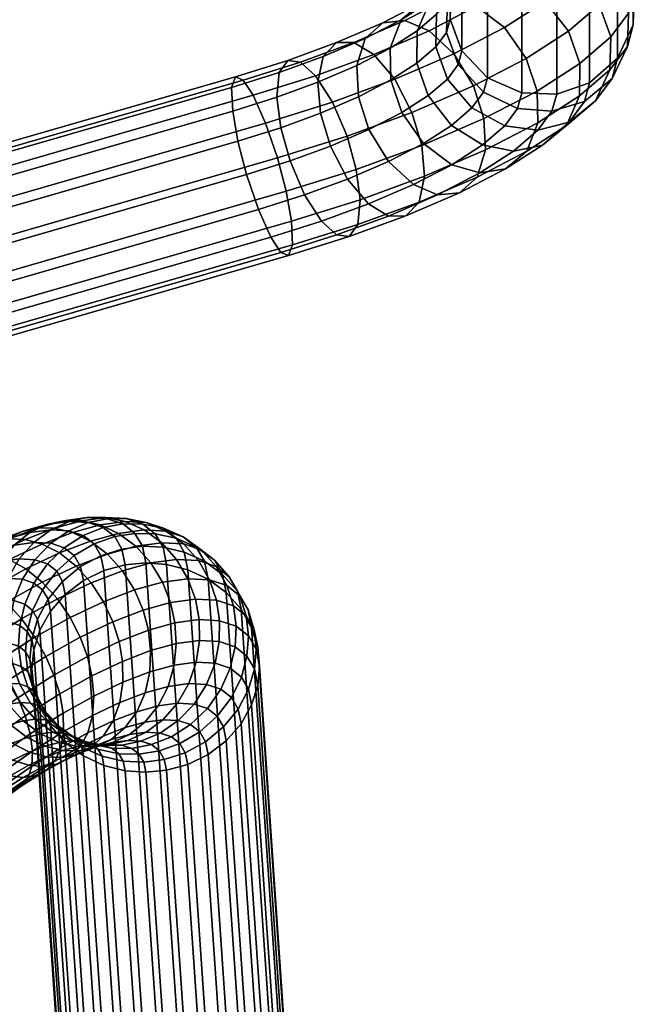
# Model space of a CAD drawing. Header units: millimetres. Extents: x -282 to 282, y -248 to 372.
# Tile 28 of 55: x 220 to 279, y -87 to 8. Entities that reach past the tile are written whole.
import ezdxf

# ---------------------------------------------------------------- set-up
doc = ezdxf.new("R2010")
doc.units = ezdxf.units.MM
doc.layers.add('LDS podnoz', color=7, linetype='Continuous')

msp = doc.modelspace()

# ---------------------------------------------------------------- meshes
at = {"layer": 'LDS podnoz'}
mesh = msp.add_polyface(dxfattribs=at)
corners = [(241.637, 24.97, 418.033), (241.5, 26.952, 419.02), (240.086, 24.875, 423.649), (240.158, 22.796, 422.876), (241.358, 23.122, 417.01), (239.828, 20.873, 422.021), (241.734, 31.321, 415.836), (240.672, 33.067, 416.815), (239.905, 30.851, 420.627), (240.915, 28.955, 419.905), (242.366, 29.455, 414.716), (242.544, 27.589, 413.529), (242.296, 25.832, 412.35), (241.696, 24.265, 411.243), (240.736, 21.492, 416.012), (240.76, 22.841, 410.179), (239.786, 20.027, 415.016), (242.931, 30.678, 409.254), (242.737, 32.407, 410.631), (242.107, 27.536, 406.717), (242.698, 29.027, 407.928), (241.176, 26.158, 405.587), (250.142, 5.764, 463.723), (245.435, 4.044, 461.511), (244.586, 2.868, 464.861), (248.857, 4.428, 466.868), (251.823, 5.778, 460.799), (246.656, 3.889, 458.371), (253.736, 4.617, 458.276), (248.121, 2.564, 455.638), (252.911, 6.175, 469.716), (248.333, 1.938, 469.484), (252.1, 3.56, 472.131), (254.611, 7.689, 466.863), (256.729, 7.891, 464.246), (259.068, 6.913, 462.022), (261.473, 4.684, 460.418), (255.761, 2.224, 456.405), (256.382, 7.97, 473.229), (255.324, 5.228, 475.395), (258.436, 9.667, 470.734), (260.927, 10.063, 468.496), (263.632, 9.273, 466.642), (257.91, 6.894, 479.186), (255.387, 2.16, 476.793), (257.897, 3.777, 480.473), (259.165, 9.763, 477.309), (261.504, 11.643, 475.231), (264.295, 12.232, 473.432), (259.787, 8.51, 483.393), (259.719, 5.346, 484.556), (261.185, 11.502, 481.836), (263.731, 13.561, 480.222), (258.988, 0.657, 481.144), (260.837, 2.249, 485.287), (260.859, 9.952, 487.647), (260.759, 6.744, 488.685), (262.338, 13.053, 486.414), (261.892, 3.668, 489.477), (241.112, 2.156, 456.814), (240.385, 2.465, 460.093), (261.109, 8.024, 492.966), (261.219, 11.27, 492.057), (262.726, 14.472, 491.161), (262.247, 4.967, 493.821), (261.109, 23.231, 547.309), (262.726, 29.679, 545.505), (262.247, 20.173, 548.165), (262.247, 35.38, 602.508), (261.109, 38.437, 601.653), (261.211, 26.441, 546.411), (261.219, 41.683, 600.744)]
mesh.append_faces([[corners[k] for k in face] for face in [(0, 1, 2, 3), (4, 0, 3, 5), (6, 7, 8, 9), (10, 6, 9, 1), (11, 10, 1, 0), (12, 11, 0, 4), (13, 12, 4, 14), (15, 13, 14, 16), (11, 17, 18, 10), (13, 19, 20, 12), (12, 20, 17, 11), (15, 21, 19, 13), (22, 23, 24, 25), (26, 27, 23, 22), (28, 29, 27, 26), (30, 25, 31, 32), (33, 22, 25, 30), (34, 26, 22, 33), (35, 28, 26, 34), (36, 37, 28, 35), (38, 30, 32, 39), (40, 33, 30, 38), (41, 34, 33, 40), (42, 35, 34, 41), (43, 39, 44, 45), (46, 38, 39, 43), (47, 40, 38, 46), (48, 41, 40, 47), (49, 43, 45, 50), (51, 46, 43, 49), (52, 47, 46, 51), (50, 45, 53, 54), (55, 49, 50, 56), (57, 51, 49, 55), (56, 50, 54, 58), (59, 60, 23, 27), (55, 56, 61, 62), (57, 55, 62, 63), (56, 58, 64, 61), (65, 62, 61, 61), (66, 63, 62, 62), (61, 64, 67, 65), (65, 67, 68, 69), (69, 70, 65, 65), (71, 66, 70, 70), (62, 65, 70, 70), (62, 70, 66, 66)]])
mesh = msp.add_polyface(dxfattribs=at)
corners = [(266.362, 7.213, 465.367), (261.473, 4.684, 460.418), (259.068, 6.913, 462.022), (263.632, 9.273, 466.642), (268.448, 4.233, 465.057), (263.358, 1.6, 459.905), (267.292, 11.631, 472.007), (260.927, 10.063, 468.496), (264.295, 12.232, 473.432), (270.283, 9.739, 471.114), (272.53, 6.863, 471.04), (273.621, 3.743, 471.712), (269.502, 1.089, 465.674), (266.739, 14.337, 478.91), (261.504, 11.643, 475.231), (263.731, 13.561, 480.222), (269.948, 13.919, 477.96), (273.129, 12.189, 477.492), (275.493, 9.414, 477.681), (276.61, 6.318, 478.412), (276.542, 3.153, 479.575), (273.607, 0.625, 472.999), (265.001, 15.271, 485.268), (261.185, 11.502, 481.836), (262.338, 13.053, 486.414), (268.135, 16.214, 484.45), (271.465, 15.958, 483.981), (274.753, 14.375, 483.942), (277.184, 11.689, 484.396), (278.317, 8.613, 485.188), (278.217, 5.406, 486.226), (262.726, 14.472, 491.161), (265.429, 16.835, 490.5), (268.604, 17.931, 490.194), (271.975, 17.824, 490.223), (275.3, 16.374, 490.629), (277.753, 13.77, 491.358), (278.891, 10.713, 492.213), (276.738, 2.304, 487.458), (278.781, 7.467, 493.122), (277.274, 4.265, 494.018), (261.892, 3.668, 489.477), (264.323, 0.983, 489.931), (264.7, 2.364, 494.55), (262.247, 4.967, 493.821), (265.429, 32.041, 544.844), (268.604, 33.137, 544.537), (271.975, 33.031, 544.567), (262.726, 29.679, 545.505), (275.3, 31.58, 544.973), (277.753, 28.977, 545.701), (278.891, 25.92, 546.557), (278.781, 22.673, 547.465), (274.571, 1.902, 494.679), (277.274, 19.471, 548.361), (274.571, 17.109, 549.022), (271.396, 0.806, 494.985), (271.396, 16.013, 549.329), (268.025, 0.913, 494.956), (268.025, 16.119, 549.299), (264.7, 17.57, 548.893), (262.247, 20.173, 548.165), (278.781, 37.88, 601.809), (277.274, 34.678, 602.705), (274.571, 32.315, 603.366), (271.396, 31.219, 603.672), (268.025, 31.326, 603.643), (264.7, 32.776, 603.237), (262.247, 35.38, 602.508)]
mesh.append_faces([[corners[k] for k in face] for face in [(0, 1, 2, 3), (4, 5, 1, 0), (6, 3, 7, 8), (9, 0, 3, 6), (10, 4, 0, 9), (11, 12, 4, 10), (13, 8, 14, 15), (16, 6, 8, 13), (17, 9, 6, 16), (18, 10, 9, 17), (19, 11, 10, 18), (20, 21, 11, 19), (22, 15, 23, 24), (25, 13, 15, 22), (26, 16, 13, 25), (27, 17, 16, 26), (28, 18, 17, 27), (29, 19, 18, 28), (30, 20, 19, 29), (22, 24, 31, 32), (26, 25, 33, 34), (28, 27, 35, 36), (27, 26, 34, 35), (25, 22, 32, 33), (29, 28, 36, 37), (38, 30, 39, 40), (41, 42, 43, 44), (37, 39, 30, 29), (33, 32, 45, 46), (34, 33, 46, 47), (32, 31, 48, 45), (35, 34, 47, 49), (37, 36, 50, 51), (39, 37, 51, 52), (53, 40, 54, 55), (56, 53, 55, 57), (40, 39, 52, 54), (58, 56, 57, 59), (43, 58, 59, 60), (44, 43, 60, 61), (36, 35, 49, 50), (54, 52, 62, 63), (57, 55, 64, 65), (59, 57, 65, 66), (61, 60, 67, 68), (60, 59, 66, 67), (55, 54, 63, 64)]])
mesh = msp.add_polyface(dxfattribs=at)
corners = [(257.411, -0.961, 455.727), (251.148, -3.25, 452.784), (249.745, 0.025, 453.578), (255.761, 2.224, 456.405), (258.365, -4.151, 456.26), (252.046, -6.461, 453.29), (258.634, -7.123, 457.832), (252.431, -9.39, 454.917), (258.11, -9.614, 460.449), (252.209, -11.77, 457.676), (256.824, -10.949, 463.594), (251.36, -12.946, 461.026), (255.144, -10.963, 466.518), (250.14, -12.792, 464.166), (263.358, 1.6, 459.905), (261.473, 4.684, 460.418), (264.366, -1.567, 460.476), (264.524, -4.586, 461.97), (263.713, -7.201, 464.385), (262.013, -8.715, 467.239), (259.895, -8.917, 469.856), (257.556, -7.939, 472.079), (253.23, -9.802, 469.04), (255.151, -5.71, 473.683), (251.205, -7.409, 470.911), (255.324, 5.228, 475.395), (252.1, 3.56, 472.131), (252.258, 0.541, 473.626), (255.387, 2.16, 476.793), (269.502, 1.089, 465.674), (268.448, 4.233, 465.057), (269.565, -1.979, 467.073), (268.508, -4.72, 469.239), (266.453, -6.418, 471.733), (263.962, -6.813, 473.972), (261.258, -6.024, 475.826), (258.527, -3.964, 477.101), (256.441, -0.984, 477.411), (253.266, -2.626, 474.196), (273.607, 0.625, 472.999), (273.621, 3.743, 471.712), (272.353, -2.243, 474.876), (270.014, -4.124, 476.953), (267.223, -4.713, 478.753), (264.226, -4.111, 480.178), (261.235, -2.219, 481.071), (258.988, 0.657, 481.144), (257.897, 3.777, 480.473), (275.145, 0.161, 481.132), (276.542, 3.153, 479.575), (272.599, -1.898, 482.746), (269.59, -2.674, 484.058), (266.381, -2.256, 485.008), (263.201, -0.526, 485.476), (260.837, 2.249, 485.287), (276.738, 2.304, 487.458), (278.217, 5.406, 486.226), (274.074, 0.087, 488.605), (270.941, -0.856, 489.423), (267.612, -0.601, 489.892), (264.323, 0.983, 489.931), (261.892, 3.668, 489.477), (274.571, 1.902, 494.679), (271.396, 0.806, 494.985), (277.274, 4.265, 494.018), (268.025, 0.913, 494.956), (264.7, 2.364, 494.55)]
mesh.append_faces([[corners[k] for k in face] for face in [(0, 1, 2, 3), (4, 5, 1, 0), (6, 7, 5, 4), (8, 9, 7, 6), (10, 11, 9, 8), (12, 13, 11, 10), (14, 0, 3, 15), (16, 4, 0, 14), (17, 6, 4, 16), (18, 8, 6, 17), (19, 10, 8, 18), (20, 12, 10, 19), (21, 22, 12, 20), (23, 24, 22, 21), (25, 26, 27, 28), (29, 16, 14, 30), (31, 17, 16, 29), (32, 18, 17, 31), (33, 19, 18, 32), (34, 20, 19, 33), (35, 21, 20, 34), (36, 23, 21, 35), (37, 38, 23, 36), (28, 27, 38, 37), (39, 31, 29, 40), (41, 32, 31, 39), (42, 33, 32, 41), (43, 34, 33, 42), (44, 35, 34, 43), (45, 36, 35, 44), (46, 37, 36, 45), (47, 28, 37, 46), (48, 41, 39, 49), (50, 42, 41, 48), (51, 43, 42, 50), (52, 44, 43, 51), (53, 45, 44, 52), (54, 46, 45, 53), (55, 48, 49, 56), (57, 50, 48, 55), (58, 51, 50, 57), (59, 52, 51, 58), (60, 53, 52, 59), (61, 54, 53, 60), (58, 57, 62, 63), (57, 55, 64, 62), (60, 59, 65, 66), (59, 58, 63, 65)]])
mesh = msp.add_polyface(dxfattribs=at)
corners = [(231.439, -40.68, 430.965), (232.633, -41.621, 426.462), (230.672, -41.582, 426.024), (229.521, -40.674, 430.364), (233.417, -41.08, 431.649), (234.647, -42.05, 427.009), (227.617, -41.03, 429.827), (228.717, -41.897, 425.679), (226.725, -42.608, 425.426), (225.685, -41.788, 429.347), (229.835, -40.152, 435.407), (227.976, -40.166, 434.645), (231.764, -40.536, 436.227), (233.65, -41.357, 437.06), (235.337, -41.913, 432.386), (226.14, -40.544, 433.919), (224.288, -41.328, 433.216), (227.845, -40.047, 439.722), (226.058, -40.064, 438.803), (229.714, -40.427, 440.673), (231.556, -41.246, 441.599), (224.307, -40.446, 437.894), (222.555, -41.237, 436.974), (225.5, -40.364, 443.844), (223.798, -40.37, 442.775), (227.297, -40.755, 444.92), (229.089, -41.58, 445.935), (222.146, -40.739, 441.69), (220.513, -41.513, 440.563), (222.917, -41.073, 447.599), (221.309, -41.053, 446.394), (224.635, -41.485, 448.789), (226.372, -42.326, 449.886), (248.333, 1.938, 469.484), (244.365, 0.488, 467.62), (244.75, -2.441, 469.247), (248.601, -1.034, 471.056), (248.857, 4.428, 466.868), (244.586, 2.868, 464.861), (255.761, 2.224, 456.405), (249.745, 0.025, 453.578), (248.121, 2.564, 455.638), (253.736, 4.617, 458.276), (253.23, -9.802, 469.04), (248.675, -11.467, 466.9), (250.14, -12.792, 464.166), (255.144, -10.963, 466.518), (251.205, -7.409, 470.911), (247.05, -8.928, 468.959), (249.555, -4.224, 471.59), (245.647, -5.653, 469.753), (252.1, 3.56, 472.131), (252.258, 0.541, 473.626), (253.266, -2.626, 474.196), (255.151, -5.71, 473.683), (240.108, -0.843, 466.424), (240.618, -3.733, 468.086), (240.385, 2.465, 460.093), (240.005, 1.435, 463.574), (245.435, 4.044, 461.511), (242.096, 0.681, 453.945), (241.112, 2.156, 456.814), (246.656, 3.889, 458.371), (244.429, -5.351, 450.897), (243.291, -1.992, 451.765), (251.148, -3.25, 452.784), (245.265, -8.581, 451.386), (252.046, -6.461, 453.29), (245.878, -13.749, 455.898), (245.776, -11.471, 453.048), (252.431, -9.39, 454.917), (252.209, -11.77, 457.676), (244.771, -14.47, 462.659), (245.498, -14.779, 459.38), (251.36, -12.946, 461.026), (242.592, -10.322, 467.707), (243.788, -12.995, 465.527), (241.455, -6.964, 468.576)]
mesh.append_faces([[corners[k] for k in face] for face in [(0, 1, 2, 3), (4, 5, 1, 0), (6, 7, 8, 9), (3, 2, 7, 6), (10, 0, 3, 11), (12, 4, 0, 10), (13, 14, 4, 12), (15, 6, 9, 16), (11, 3, 6, 15), (17, 10, 11, 18), (19, 12, 10, 17), (20, 13, 12, 19), (21, 15, 16, 22), (18, 11, 15, 21), (23, 17, 18, 24), (25, 19, 17, 23), (26, 20, 19, 25), (27, 21, 22, 28), (24, 18, 21, 27), (29, 23, 24, 30), (31, 25, 23, 29), (32, 26, 25, 31), (33, 34, 35, 36), (37, 38, 34, 33), (39, 40, 41, 42), (43, 44, 45, 46), (47, 48, 44, 43), (49, 50, 48, 47), (36, 35, 50, 49), (51, 33, 36, 52), (53, 49, 47, 54), (52, 36, 49, 53), (55, 56, 35, 34), (57, 58, 38, 59), (58, 55, 34, 38), (60, 61, 62, 41), (63, 64, 40, 65), (64, 60, 41, 40), (66, 63, 65, 67), (68, 69, 70, 71), (72, 73, 74, 45), (73, 68, 71, 74), (75, 76, 44, 48), (56, 77, 50, 35), (77, 75, 48, 50), (76, 72, 45, 44), (67, 70, 69, 66)]])
mesh = msp.add_polyface(dxfattribs=at)
corners = [(167.249, -18.754, 449.364), (163.854, -18.712, 448.631), (163.094, -21.081, 451.302), (166.784, -21.127, 452.099), (167.922, -17.676, 445.942), (164.679, -17.636, 445.242), (168.632, -17.987, 442.66), (165.38, -17.947, 441.957), (169.324, -19.511, 439.732), (165.921, -19.469, 438.997), (169.943, -22.28, 437.435), (166.241, -22.234, 436.635), (170.326, -25.764, 436.413), (166.231, -25.713, 435.528), (170.416, -29.118, 436.75), (165.932, -29.062, 435.782), (170.238, -32.122, 438.272), (165.396, -32.062, 437.226), (169.772, -34.495, 441.007), (164.635, -34.432, 439.897), (170.361, -20.745, 452.841), (166.606, -24.131, 453.621), (170.53, -23.712, 454.435), (170.54, -18.403, 450.047), (171.065, -17.34, 446.594), (171.783, -17.651, 443.314), (172.623, -19.159, 440.416), (173.532, -21.897, 438.179), (174.296, -25.34, 437.236), (174.762, -28.654, 437.652), (174.931, -31.621, 439.246), (174.752, -33.964, 442.04), (172.669, -33.207, 451.671), (167.697, -33.738, 450.639), (168.39, -35.262, 447.711), (173.509, -34.716, 448.773), (171.76, -30.469, 453.907), (167.078, -30.969, 452.936), (170.996, -27.027, 454.851), (166.695, -27.486, 453.958), (174.388, -22.838, 455.203), (173.878, -19.948, 453.541), (173.775, -17.67, 450.69), (174.156, -16.64, 447.209), (174.882, -16.949, 443.93), (175.866, -18.425, 441.062), (177.061, -21.098, 438.881), (178.199, -24.456, 438.013), (179.036, -27.686, 438.502), (179.546, -30.576, 440.164), (179.649, -32.854, 443.014), (174.227, -35.026, 445.493), (179.269, -33.884, 446.496), (177.558, -32.1, 452.643), (176.363, -29.427, 454.823), (175.225, -26.069, 455.692), (178.542, -33.575, 449.775), (240.618, -3.733, 468.086), (240.108, -0.843, 466.424), (240.005, 1.435, 463.574), (240.385, 2.465, 460.093), (241.112, 2.156, 456.814), (242.096, 0.681, 453.945), (243.291, -1.992, 451.765), (242.592, -10.322, 467.707), (241.455, -6.964, 468.576), (243.788, -12.995, 465.527)]
mesh.append_faces([[corners[k] for k in face] for face in [(0, 1, 2, 3), (4, 5, 1, 0), (6, 7, 5, 4), (8, 9, 7, 6), (10, 11, 9, 8), (12, 13, 11, 10), (14, 15, 13, 12), (16, 17, 15, 14), (18, 19, 17, 16), (20, 3, 21, 22), (23, 0, 3, 20), (24, 4, 0, 23), (25, 6, 4, 24), (26, 8, 6, 25), (27, 10, 8, 26), (28, 12, 10, 27), (29, 14, 12, 28), (30, 16, 14, 29), (31, 18, 16, 30), (32, 33, 34, 35), (36, 37, 33, 32), (38, 39, 37, 36), (22, 21, 39, 38), (20, 22, 40, 41), (24, 23, 42, 43), (23, 20, 41, 42), (26, 25, 44, 45), (28, 27, 46, 47), (27, 26, 45, 46), (25, 24, 43, 44), (29, 28, 47, 48), (31, 30, 49, 50), (51, 31, 50, 52), (36, 32, 53, 54), (22, 38, 55, 40), (38, 36, 54, 55), (32, 35, 56, 53), (48, 49, 30, 29), (41, 40, 57, 58), (43, 42, 59, 60), (42, 41, 58, 59), (45, 44, 61, 62), (46, 45, 62, 63), (44, 43, 60, 61), (55, 54, 64, 65), (40, 55, 65, 57), (54, 53, 66, 64)]])
mesh = msp.add_polyface(dxfattribs=at)
corners = [(222.219, -44.525, 428.713), (223.121, -45.236, 425.308), (221.756, -47.038, 425.468), (220.922, -46.38, 428.612), (219.802, -46.012, 431.714), (220.023, -48.409, 428.664), (218.989, -48.068, 431.529), (221.006, -44.125, 432.072), (218.413, -45.938, 434.727), (217.706, -48, 434.312), (219.501, -44.046, 435.334), (220.915, -42.449, 436.1), (222.536, -42.535, 432.584), (216.775, -46.16, 437.605), (216.193, -48.205, 436.969), (217.728, -44.286, 438.45), (219.004, -42.707, 439.458), (220.513, -41.513, 440.563), (222.555, -41.237, 436.974), (214.972, -46.655, 440.227), (214.527, -48.662, 439.391), (215.775, -44.822, 441.289), (216.899, -43.285, 442.518), (218.263, -42.13, 443.833), (219.767, -41.392, 445.149), (222.146, -40.739, 441.69), (221.309, -41.053, 446.394), (223.798, -40.37, 442.775), (220.07, -42.165, 451.06), (222.917, -41.073, 447.599), (218.565, -42.106, 449.729), (213.623, -45.648, 443.906), (212.984, -47.417, 442.643), (214.579, -44.175, 445.338), (215.784, -43.082, 446.847), (217.145, -42.398, 448.337), (216.999, -43.627, 454.176), (215.606, -43.514, 452.731), (218.537, -44.117, 455.566), (221.702, -42.611, 452.355), (220.146, -45.013, 456.804), (223.376, -43.475, 453.526), (211.301, -46.753, 446.261), (210.839, -48.438, 444.819), (212.077, -45.366, 447.877), (213.11, -44.354, 449.56), (214.316, -43.744, 451.207), (213.749, -45.436, 456.903), (212.473, -45.257, 455.359), (215.188, -45.981, 458.376), (216.726, -46.916, 459.673), (218.273, -48.218, 460.695), (221.728, -46.296, 457.797), (210.279, -45.93, 451.935), (209.428, -46.84, 450.099), (211.322, -45.411, 453.719), (210.26, -47.636, 459.264), (209.112, -47.378, 457.635), (211.593, -48.248, 460.809), (213.056, -49.231, 462.158), (178.199, -24.456, 438.013), (177.061, -21.098, 438.881), (243.291, -1.992, 451.765), (244.429, -5.351, 450.897), (179.546, -30.576, 440.164), (179.036, -27.686, 438.502), (245.265, -8.581, 451.386), (245.776, -11.471, 453.048), (179.269, -33.884, 446.496), (179.649, -32.854, 443.014), (245.878, -13.749, 455.898), (245.498, -14.779, 459.38), (177.558, -32.1, 452.643), (178.542, -33.575, 449.775), (244.771, -14.47, 462.659), (243.788, -12.995, 465.527)]
mesh.append_faces([[corners[k] for k in face] for face in [(0, 1, 2, 3), (4, 3, 5, 6), (7, 0, 3, 4), (8, 4, 6, 9), (10, 7, 4, 8), (11, 12, 7, 10), (13, 8, 9, 14), (15, 10, 8, 13), (16, 11, 10, 15), (17, 18, 11, 16), (19, 13, 14, 20), (21, 15, 13, 19), (22, 16, 15, 21), (23, 17, 16, 22), (24, 25, 17, 23), (26, 27, 25, 24), (28, 29, 26, 30), (31, 21, 19, 32), (33, 22, 21, 31), (34, 23, 22, 33), (35, 24, 23, 34), (30, 26, 24, 35), (36, 28, 30, 37), (38, 39, 28, 36), (40, 41, 39, 38), (42, 31, 32, 43), (44, 33, 31, 42), (45, 34, 33, 44), (46, 35, 34, 45), (37, 30, 35, 46), (47, 36, 37, 48), (49, 38, 36, 47), (50, 40, 38, 49), (51, 52, 40, 50), (53, 45, 44, 54), (55, 46, 45, 53), (48, 37, 46, 55), (56, 47, 48, 57), (58, 49, 47, 56), (59, 50, 49, 58), (60, 61, 62, 63), (64, 65, 66, 67), (68, 69, 70, 71), (69, 64, 67, 70), (72, 73, 74, 75), (73, 68, 71, 74), (65, 60, 63, 66)]])
mesh = msp.add_polyface(dxfattribs=at)
corners = [(232.633, -41.621, 426.462), (233.382, -42.917, 422.099), (231.393, -42.83, 421.82), (230.672, -41.582, 426.024), (223.121, -45.236, 425.308), (223.688, -46.216, 422.009), (222.279, -47.943, 422.421), (221.756, -47.038, 425.468), (224.816, -43.732, 425.295), (225.426, -44.788, 421.74), (226.725, -42.608, 425.426), (227.377, -43.737, 421.626), (228.717, -41.897, 425.679), (229.407, -43.091, 421.66), (223.843, -42.965, 428.964), (222.219, -44.525, 428.713), (225.685, -41.788, 429.347), (222.536, -42.535, 432.584), (221.006, -44.125, 432.072), (224.288, -41.328, 433.216), (222.555, -41.237, 436.974), (220.915, -42.449, 436.1), (230.76, -42.829, 446.819), (233.252, -42.492, 442.44), (231.556, -41.246, 441.599), (229.089, -41.58, 445.935), (232.201, -44.435, 447.511), (234.69, -44.099, 443.138), (228.016, -43.582, 450.809), (226.372, -42.326, 449.886), (229.46, -45.187, 451.496), (230.623, -47.032, 451.909), (233.329, -46.289, 447.974), (231.459, -48.986, 452.051), (234.106, -48.26, 448.202), (231.968, -50.928, 451.949), (234.537, -50.223, 448.213), (232.188, -52.899, 451.623), (234.661, -52.22, 448.027), (232.098, -54.947, 451.044), (234.452, -54.301, 447.621), (231.654, -56.954, 450.208), (233.87, -56.346, 446.986), (221.702, -42.611, 452.355), (224.635, -41.485, 448.789), (222.917, -41.073, 447.599), (220.07, -42.165, 451.06), (223.376, -43.475, 453.526), (224.991, -44.743, 454.487), (226.44, -46.347, 455.168), (227.639, -48.177, 455.536), (228.541, -50.106, 455.598), (229.135, -52.015, 455.392), (229.462, -53.945, 454.936), (229.503, -55.943, 454.197), (221.728, -46.296, 457.797), (220.146, -45.013, 456.804), (223.181, -47.897, 458.474), (224.421, -49.708, 458.801), (225.393, -51.604, 458.792), (226.08, -53.469, 458.492), (226.522, -55.344, 457.92), (226.704, -57.275, 457.037), (221.014, -51.604, 461.659), (219.732, -49.817, 461.367), (222.061, -53.458, 461.587), (222.846, -55.268, 461.205), (223.409, -57.076, 460.531), (233.717, -44.571, 417.806), (231.716, -44.424, 417.683), (223.941, -47.467, 418.764), (222.512, -49.097, 419.424), (227.668, -45.177, 417.888), (225.699, -46.136, 418.242), (229.715, -44.614, 417.706)]
mesh.append_faces([[corners[k] for k in face] for face in [(0, 1, 2, 3), (4, 5, 6, 7), (8, 9, 5, 4), (10, 11, 9, 8), (12, 13, 11, 10), (3, 2, 13, 12), (14, 8, 4, 15), (16, 10, 8, 14), (17, 14, 15, 18), (19, 16, 14, 17), (20, 19, 17, 21), (22, 23, 24, 25), (26, 27, 23, 22), (28, 22, 25, 29), (30, 26, 22, 28), (31, 32, 26, 30), (33, 34, 32, 31), (35, 36, 34, 33), (37, 38, 36, 35), (39, 40, 38, 37), (41, 42, 40, 39), (43, 44, 45, 46), (47, 29, 44, 43), (48, 28, 29, 47), (49, 30, 28, 48), (50, 31, 30, 49), (51, 33, 31, 50), (52, 35, 33, 51), (53, 37, 35, 52), (54, 39, 37, 53), (55, 48, 47, 56), (57, 49, 48, 55), (58, 50, 49, 57), (59, 51, 50, 58), (60, 52, 51, 59), (61, 53, 52, 60), (62, 54, 53, 61), (63, 58, 57, 64), (65, 59, 58, 63), (66, 60, 59, 65), (67, 61, 60, 66), (68, 69, 2, 1), (70, 71, 6, 5), (72, 73, 9, 11), (69, 74, 13, 2), (74, 72, 11, 13), (73, 70, 5, 9)]])
mesh = msp.add_polyface(dxfattribs=at)
corners = [(234.647, -42.05, 427.009), (235.419, -43.386, 422.513), (233.382, -42.917, 422.099), (232.633, -41.621, 426.462), (236.593, -42.903, 427.649), (237.381, -44.266, 423.059), (238.34, -44.165, 428.349), (239.135, -45.542, 423.713), (239.77, -45.77, 429.068), (240.564, -47.145, 424.438), (240.804, -47.607, 429.759), (241.589, -48.965, 425.187), (241.418, -49.549, 430.385), (242.185, -50.877, 425.913), (241.634, -51.474, 430.921), (242.379, -52.763, 426.58), (241.491, -53.424, 431.384), (242.208, -54.665, 427.207), (240.952, -55.447, 431.78), (241.635, -56.628, 427.804), (235.337, -41.913, 432.386), (233.417, -41.08, 431.649), (237.071, -43.165, 433.134), (238.503, -44.771, 433.846), (239.553, -46.62, 434.478), (240.194, -48.584, 435.001), (240.446, -50.537, 435.4), (240.348, -52.523, 435.696), (239.864, -54.589, 435.884), (235.367, -42.604, 437.855), (233.65, -41.357, 437.06), (236.801, -44.21, 438.56), (237.873, -46.067, 439.134), (238.55, -48.042, 439.555), (238.851, -50.012, 439.82), (238.812, -52.017, 439.95), (238.403, -54.108, 439.933), (237.589, -56.164, 439.748), (238.965, -56.617, 435.936), (233.252, -42.492, 442.44), (231.556, -41.246, 441.599), (234.69, -44.099, 443.138), (235.787, -45.956, 443.655), (236.51, -47.934, 443.977), (236.871, -49.907, 444.113), (236.907, -51.916, 444.081), (236.589, -54.012, 443.865), (235.882, -56.074, 443.45), (233.329, -46.289, 447.974), (232.201, -44.435, 447.511), (234.106, -48.26, 448.202), (234.537, -50.223, 448.213), (234.661, -52.22, 448.027), (234.452, -54.301, 447.621), (233.87, -56.346, 446.986), (237.733, -46.006, 418.543), (235.763, -45.09, 418.09), (233.717, -44.571, 417.806), (240.919, -48.9, 419.883), (239.491, -47.299, 419.152), (242.528, -52.572, 421.513), (241.94, -50.698, 420.688), (242.528, -56.249, 423.097), (242.712, -54.408, 422.309)]
mesh.append_faces([[corners[k] for k in face] for face in [(0, 1, 2, 3), (4, 5, 1, 0), (6, 7, 5, 4), (8, 9, 7, 6), (10, 11, 9, 8), (12, 13, 11, 10), (14, 15, 13, 12), (16, 17, 15, 14), (18, 19, 17, 16), (20, 4, 0, 21), (22, 6, 4, 20), (23, 8, 6, 22), (24, 10, 8, 23), (25, 12, 10, 24), (26, 14, 12, 25), (27, 16, 14, 26), (28, 18, 16, 27), (29, 22, 20, 30), (31, 23, 22, 29), (32, 24, 23, 31), (33, 25, 24, 32), (34, 26, 25, 33), (35, 27, 26, 34), (36, 28, 27, 35), (37, 38, 28, 36), (39, 29, 30, 40), (41, 31, 29, 39), (42, 32, 31, 41), (43, 33, 32, 42), (44, 34, 33, 43), (45, 35, 34, 44), (46, 36, 35, 45), (47, 37, 36, 46), (48, 42, 41, 49), (50, 43, 42, 48), (51, 44, 43, 50), (52, 45, 44, 51), (53, 46, 45, 52), (54, 47, 46, 53), (55, 56, 1, 5), (56, 57, 2, 1), (58, 59, 7, 9), (60, 61, 11, 13), (61, 58, 9, 11), (59, 55, 5, 7), (62, 63, 15, 17), (63, 60, 13, 15)]])
mesh = msp.add_polyface(dxfattribs=at)
corners = [(246.001, -223.347, 2.771), (244, -223.2, 2.648), (231.716, -44.424, 417.683), (233.717, -44.571, 417.806), (250.017, -224.782, 3.508), (248.048, -223.866, 3.055), (235.763, -45.09, 418.09), (237.733, -46.006, 418.543), (253.204, -227.676, 4.848), (251.775, -226.076, 4.117), (239.491, -47.299, 419.152), (240.919, -48.9, 419.883), (254.812, -231.348, 6.478), (254.224, -229.474, 5.653), (241.94, -50.698, 420.688), (242.528, -52.572, 421.513), (254.812, -235.025, 8.062), (254.996, -233.185, 7.275), (242.712, -54.408, 422.309), (242.528, -56.249, 423.097), (253.204, -238.732, 9.611), (254.224, -236.912, 8.857), (241.94, -58.135, 423.892), (240.919, -59.956, 424.646), (250.017, -241.694, 10.793), (251.775, -240.363, 10.271), (239.491, -61.587, 425.306), (237.733, -62.918, 425.827), (246.001, -243.215, 11.329), (248.048, -242.653, 11.147), (235.763, -63.876, 426.182), (233.717, -64.439, 426.364), (241.999, -243.258, 11.229), (244, -243.406, 11.352), (231.716, -64.629, 426.386), (229.715, -64.482, 426.264), (237.983, -241.823, 10.492), (239.952, -242.74, 10.945), (227.668, -63.964, 425.98), (225.699, -63.047, 425.527), (234.796, -238.93, 9.152), (236.225, -240.53, 9.883), (223.941, -61.754, 424.918), (222.512, -60.154, 424.186), (233.188, -235.257, 7.522), (233.776, -237.132, 8.347), (221.492, -58.355, 423.381), (220.904, -56.481, 422.557), (233.188, -231.581, 5.938), (233.004, -233.421, 6.725), (220.72, -54.645, 421.76), (220.904, -52.805, 420.973), (234.796, -227.874, 4.389), (233.776, -229.694, 5.143), (221.492, -50.918, 420.178), (222.512, -49.097, 419.424), (237.983, -224.912, 3.207), (236.225, -226.243, 3.729), (223.941, -47.467, 418.764), (225.699, -46.136, 418.242), (241.999, -223.391, 2.671), (239.952, -223.953, 2.853), (227.668, -45.177, 417.888), (229.715, -44.614, 417.706), (201.982, -71.987, 467.571), (200.564, -70.683, 468.146), (182.79, -88.738, 465.257), (184.208, -90.042, 464.682), (204.629, -74.238, 465.354), (203.329, -73.167, 466.658), (185.554, -91.221, 463.769), (186.855, -92.293, 462.465), (205.793, -75.116, 463.681), (188.018, -93.171, 460.792), (206.732, -75.725, 461.711), (188.957, -93.78, 458.822), (207.704, -75.987, 457.364), (207.379, -76.018, 459.559), (189.604, -94.073, 456.67), (189.929, -94.041, 454.475), (207.715, -75.661, 455.259), (189.941, -93.716, 452.37), (206.943, -74.311, 451.57), (207.456, -75.1, 453.346), (189.681, -93.154, 450.457), (189.168, -92.365, 448.681), (206.141, -73.255, 449.902), (188.366, -91.309, 447.014), (203.73, -70.477, 447.377), (205.056, -71.957, 448.467), (187.281, -90.011, 445.578), (185.955, -88.531, 444.489), (202.24, -68.903, 446.715), (184.465, -86.958, 443.826), (200.682, -67.337, 446.507), (182.907, -85.391, 443.618)]
mesh.append_faces([[corners[k] for k in face] for face in [(0, 1, 2, 3), (4, 5, 6, 7), (5, 0, 3, 6), (8, 9, 10, 11), (12, 13, 14, 15), (13, 8, 11, 14), (9, 4, 7, 10), (16, 17, 18, 19), (20, 21, 22, 23), (21, 16, 19, 22), (24, 25, 26, 27), (28, 29, 30, 31), (29, 24, 27, 30), (25, 20, 23, 26), (17, 12, 15, 18), (32, 33, 34, 35), (36, 37, 38, 39), (37, 32, 35, 38), (40, 41, 42, 43), (44, 45, 46, 47), (45, 40, 43, 46), (41, 36, 39, 42), (48, 49, 50, 51), (52, 53, 54, 55), (53, 48, 51, 54), (56, 57, 58, 59), (60, 61, 62, 63), (1, 60, 63, 2), (61, 56, 59, 62), (57, 52, 55, 58), (49, 44, 47, 50), (33, 28, 31, 34), (64, 65, 66, 67), (68, 69, 70, 71), (72, 68, 71, 73), (69, 64, 67, 70), (74, 72, 73, 75), (76, 77, 78, 79), (80, 76, 79, 81), (82, 83, 84, 85), (86, 82, 85, 87), (83, 80, 81, 84), (88, 89, 90, 91), (92, 88, 91, 93), (94, 92, 93, 95), (89, 86, 87, 90), (75, 78, 77, 74)]])
mesh = msp.add_polyface(dxfattribs=at)
corners = [(220.112, -52.989, 426.62), (220.532, -53.717, 424.17), (220.726, -55.603, 424.837), (220.328, -54.914, 427.155), (220.255, -51.038, 426.156), (220.703, -51.814, 423.543), (220.793, -49.016, 425.76), (221.276, -49.851, 422.946), (221.756, -47.038, 425.468), (222.279, -47.943, 422.421), (219.694, -54.414, 429.547), (220.941, -56.856, 427.781), (220.334, -56.378, 430.07), (219.441, -52.461, 429.147), (219.54, -50.475, 428.852), (220.023, -48.409, 428.664), (220.922, -46.38, 428.612), (218.842, -54.134, 431.907), (219.519, -56.109, 432.328), (218.541, -52.164, 431.642), (218.58, -50.159, 431.512), (218.989, -48.068, 431.529), (217.784, -54.078, 434.199), (218.508, -56.055, 434.521), (217.424, -52.105, 434.064), (217.388, -50.095, 434.096), (217.706, -48, 434.312), (216.539, -54.246, 436.389), (217.315, -56.217, 436.616), (216.107, -52.283, 436.377), (215.984, -50.285, 436.564), (216.193, -48.205, 436.969), (215.167, -54.623, 438.384), (216.003, -56.577, 438.525), (214.657, -52.681, 438.486), (214.437, -50.71, 438.812), (214.527, -48.662, 439.391), (213.059, -53.294, 440.428), (213.654, -55.203, 440.222), (212.732, -51.364, 440.884), (212.691, -49.366, 441.623), (212.984, -47.417, 442.643), (214.972, -46.655, 440.227), (211.335, -54.115, 442.178), (212.022, -55.98, 441.878), (210.894, -52.239, 442.75), (210.711, -50.309, 443.632), (210.839, -48.438, 444.819), (219.732, -49.817, 461.367), (223.181, -47.897, 458.474), (221.728, -46.296, 457.797), (218.273, -48.218, 460.695), (209.51, -55.13, 443.709), (210.296, -56.941, 443.326), (214.567, -50.556, 463.204), (216.726, -46.916, 459.673), (213.056, -49.231, 462.158), (216.031, -52.152, 463.873), (217.359, -53.91, 464.134), (221.014, -51.604, 461.659), (218.485, -55.714, 464.008), (222.061, -53.458, 461.587), (219.376, -57.458, 463.554), (222.846, -55.268, 461.205), (210.766, -53.221, 465.193), (209.293, -51.869, 464.127), (212.235, -54.813, 465.859), (213.61, -56.538, 466.095), (220.72, -54.645, 421.76), (220.904, -56.481, 422.557), (221.492, -50.918, 420.178), (220.904, -52.805, 420.973), (222.512, -49.097, 419.424)]
mesh.append_faces([[corners[k] for k in face] for face in [(0, 1, 2, 3), (4, 5, 1, 0), (6, 7, 5, 4), (8, 9, 7, 6), (10, 3, 11, 12), (13, 0, 3, 10), (14, 4, 0, 13), (15, 6, 4, 14), (16, 8, 6, 15), (17, 10, 12, 18), (19, 13, 10, 17), (20, 14, 13, 19), (21, 15, 14, 20), (22, 17, 18, 23), (24, 19, 17, 22), (25, 20, 19, 24), (26, 21, 20, 25), (27, 22, 23, 28), (29, 24, 22, 27), (30, 25, 24, 29), (31, 26, 25, 30), (32, 27, 28, 33), (34, 29, 27, 32), (35, 30, 29, 34), (36, 31, 30, 35), (37, 34, 32, 38), (39, 35, 34, 37), (40, 36, 35, 39), (41, 42, 36, 40), (43, 37, 38, 44), (45, 39, 37, 43), (46, 40, 39, 45), (47, 41, 40, 46), (48, 49, 50, 51), (52, 43, 44, 53), (54, 51, 55, 56), (57, 48, 51, 54), (58, 59, 48, 57), (60, 61, 59, 58), (62, 63, 61, 60), (64, 54, 56, 65), (66, 57, 54, 64), (67, 58, 57, 66), (68, 69, 2, 1), (70, 71, 5, 7), (72, 70, 7, 9), (71, 68, 1, 5)]])
mesh = msp.add_polyface(dxfattribs=at)
corners = [(220.941, -56.856, 427.781), (221.322, -57.515, 425.563), (222.347, -59.335, 426.312), (221.976, -58.693, 428.472), (220.328, -54.914, 427.155), (220.726, -55.603, 424.837), (220.334, -56.378, 430.07), (221.385, -58.227, 430.702), (219.519, -56.109, 432.328), (220.591, -57.966, 432.902), (219.605, -57.913, 435.039), (222.025, -59.572, 433.607), (221.042, -59.52, 435.737), (218.508, -56.055, 434.521), (219.884, -59.677, 437.772), (222.739, -60.766, 436.578), (221.556, -60.926, 438.656), (218.444, -58.071, 437.08), (217.315, -56.217, 436.616), (218.609, -60.027, 439.626), (220.253, -61.283, 440.549), (217.165, -58.422, 438.939), (216.003, -56.577, 438.525), (218.818, -61.834, 442.294), (221.99, -62.124, 441.646), (220.493, -62.698, 443.465), (217.204, -60.566, 441.334), (215.755, -58.963, 440.653), (214.555, -57.132, 440.284), (213.654, -55.203, 440.222), (215.167, -54.623, 438.384), (218.878, -63.467, 445.104), (222.125, -63.144, 444.761), (220.416, -63.957, 446.494), (217.27, -62.571, 443.865), (215.688, -61.288, 442.872), (214.234, -59.686, 442.196), (212.994, -57.875, 441.868), (212.022, -55.98, 441.878), (215.631, -63.483, 445.24), (217.169, -64.418, 446.538), (214.083, -62.181, 444.218), (212.625, -60.582, 443.546), (211.342, -58.795, 443.254), (210.296, -56.941, 443.326), (220.069, -59.183, 462.792), (223.409, -57.076, 460.531), (222.846, -55.268, 461.205), (219.376, -57.458, 463.554), (212.361, -63.267, 445.384), (213.872, -64.593, 446.431), (210.897, -61.672, 444.716), (209.569, -59.913, 444.455), (208.442, -58.109, 444.581), (214.819, -58.285, 465.926), (218.485, -55.714, 464.008), (217.359, -53.91, 464.134), (213.61, -56.538, 466.095), (215.817, -59.953, 465.417), (216.644, -61.585, 464.584), (217.303, -63.215, 463.38), (220.563, -60.929, 461.675), (217.725, -64.738, 461.823), (220.794, -62.586, 460.217), (209.126, -62.914, 445.642), (210.595, -64.505, 446.308), (207.751, -61.188, 445.406), (209.826, -59.45, 467.512), (212.235, -54.813, 465.859), (208.404, -57.761, 467.294), (211.118, -61.133, 467.312), (212.225, -62.717, 466.762), (213.187, -64.245, 465.879), (214.012, -65.747, 464.613), (208.653, -65.708, 467.571), (207.438, -64.214, 468.146), (220.904, -56.481, 422.557), (221.492, -58.355, 423.381)]
mesh.append_faces([[corners[k] for k in face] for face in [(0, 1, 2, 3), (4, 5, 1, 0), (6, 0, 3, 7), (8, 6, 7, 9), (10, 9, 11, 12), (13, 8, 9, 10), (14, 12, 15, 16), (17, 10, 12, 14), (18, 13, 10, 17), (19, 14, 16, 20), (21, 17, 14, 19), (22, 18, 17, 21), (23, 20, 24, 25), (26, 19, 20, 23), (27, 21, 19, 26), (28, 22, 21, 27), (29, 30, 22, 28), (31, 25, 32, 33), (34, 23, 25, 31), (35, 26, 23, 34), (36, 27, 26, 35), (37, 28, 27, 36), (38, 29, 28, 37), (39, 34, 31, 40), (41, 35, 34, 39), (42, 36, 35, 41), (43, 37, 36, 42), (44, 38, 37, 43), (45, 46, 47, 48), (49, 41, 39, 50), (51, 42, 41, 49), (52, 43, 42, 51), (53, 44, 43, 52), (54, 55, 56, 57), (58, 48, 55, 54), (59, 45, 48, 58), (60, 61, 45, 59), (62, 63, 61, 60), (64, 51, 49, 65), (66, 52, 51, 64), (67, 57, 68, 69), (70, 54, 57, 67), (71, 58, 54, 70), (72, 59, 58, 71), (73, 60, 59, 72), (74, 71, 70, 75), (76, 77, 1, 5)]])
mesh = msp.add_polyface(dxfattribs=at)
corners = [(239.99, -57.425, 432.072), (240.632, -58.537, 428.329), (241.635, -56.628, 427.804), (240.952, -55.447, 431.78), (238.624, -59.226, 432.232), (239.223, -60.263, 428.741), (236.93, -60.731, 432.245), (237.485, -61.692, 429.01), (235.021, -61.855, 432.115), (235.534, -62.743, 429.124), (233.029, -62.566, 431.861), (233.504, -63.389, 429.09), (231.074, -62.881, 431.516), (231.518, -63.649, 428.93), (229.112, -62.841, 431.079), (229.529, -63.562, 428.652), (227.099, -62.412, 430.531), (227.492, -63.094, 428.237), (238.965, -56.617, 435.936), (239.864, -54.589, 435.884), (237.669, -58.473, 435.835), (236.044, -60.033, 435.584), (234.202, -61.21, 435.201), (232.27, -61.968, 434.721), (230.366, -62.324, 434.184), (228.448, -62.318, 433.583), (236.385, -58.051, 439.39), (237.589, -56.164, 439.748), (234.855, -59.641, 438.878), (233.103, -60.848, 438.246), (231.252, -61.632, 437.543), (229.416, -62.011, 436.817), (227.556, -62.024, 436.054), (234.793, -57.966, 442.843), (235.882, -56.074, 443.45), (233.38, -59.563, 442.077), (231.74, -60.775, 441.203), (229.988, -61.565, 440.283), (228.237, -61.948, 439.373), (232.917, -58.22, 446.141), (233.87, -56.346, 446.986), (231.641, -59.798, 445.132), (230.132, -60.993, 444.028), (228.498, -61.767, 442.901), (226.847, -62.136, 441.816), (230.85, -58.787, 449.146), (231.654, -56.954, 450.208), (229.726, -60.324, 447.917), (228.362, -61.479, 446.602), (226.858, -62.217, 445.286), (229.211, -57.892, 453.177), (232.098, -54.947, 451.044), (229.503, -55.943, 454.197), (228.572, -59.661, 451.915), (227.615, -61.134, 450.482), (226.41, -62.228, 448.973), (240.919, -59.956, 424.646), (241.94, -58.135, 423.892), (242.528, -56.249, 423.097), (242.208, -54.665, 427.207), (237.733, -62.918, 425.827), (239.491, -61.587, 425.306), (233.717, -64.439, 426.364), (235.763, -63.876, 426.182), (231.716, -64.629, 426.386), (227.668, -63.964, 425.98), (229.715, -64.482, 426.264)]
mesh.append_faces([[corners[k] for k in face] for face in [(0, 1, 2, 3), (4, 5, 1, 0), (6, 7, 5, 4), (8, 9, 7, 6), (10, 11, 9, 8), (12, 13, 11, 10), (14, 15, 13, 12), (16, 17, 15, 14), (18, 0, 3, 19), (20, 4, 0, 18), (21, 6, 4, 20), (22, 8, 6, 21), (23, 10, 8, 22), (24, 12, 10, 23), (25, 14, 12, 24), (26, 20, 18, 27), (28, 21, 20, 26), (29, 22, 21, 28), (30, 23, 22, 29), (31, 24, 23, 30), (32, 25, 24, 31), (33, 26, 27, 34), (35, 28, 26, 33), (36, 29, 28, 35), (37, 30, 29, 36), (38, 31, 30, 37), (39, 33, 34, 40), (41, 35, 33, 39), (42, 36, 35, 41), (43, 37, 36, 42), (44, 38, 37, 43), (45, 39, 40, 46), (47, 41, 39, 45), (48, 42, 41, 47), (49, 43, 42, 48), (50, 46, 51, 52), (53, 45, 46, 50), (54, 47, 45, 53), (55, 48, 47, 54), (56, 57, 2, 1), (57, 58, 59, 2), (60, 61, 5, 7), (62, 63, 9, 11), (63, 60, 7, 9), (61, 56, 1, 5), (64, 62, 11, 13), (65, 66, 15, 17), (13, 15, 66, 64)]])
mesh = msp.add_polyface(dxfattribs=at)
corners = [(225.153, -61.56, 429.891), (225.53, -62.213, 427.691), (227.492, -63.094, 428.237), (227.099, -62.412, 430.531), (223.406, -60.298, 429.191), (223.775, -60.938, 427.037), (221.976, -58.693, 428.472), (222.347, -59.335, 426.312), (226.471, -61.917, 432.899), (229.112, -62.841, 431.079), (228.448, -62.318, 433.583), (224.551, -61.085, 432.162), (222.816, -59.833, 431.414), (221.385, -58.227, 430.702), (225.628, -61.64, 435.235), (227.556, -62.024, 436.054), (223.742, -60.819, 434.402), (222.025, -59.572, 433.607), (220.591, -57.966, 432.902), (226.449, -61.965, 438.454), (229.416, -62.011, 436.817), (228.237, -61.948, 439.373), (224.581, -61.584, 437.504), (222.739, -60.766, 436.578), (221.042, -59.52, 435.737), (225.145, -62.142, 440.747), (226.847, -62.136, 441.816), (223.348, -61.751, 439.671), (221.556, -60.926, 438.656), (225.316, -62.556, 444.041), (228.498, -61.767, 442.901), (226.858, -62.217, 445.286), (223.708, -62.536, 442.836), (221.99, -62.124, 441.646), (220.253, -61.283, 440.549), (225.05, -62.911, 447.484), (228.362, -61.479, 446.602), (226.41, -62.228, 448.973), (223.629, -63.204, 446.092), (222.125, -63.144, 444.761), (220.493, -62.698, 443.465), (226.576, -59.146, 455.851), (229.211, -57.892, 453.177), (229.503, -55.943, 454.197), (226.704, -57.275, 457.037), (226.114, -60.831, 454.408), (228.572, -59.661, 451.915), (225.338, -62.218, 452.792), (227.615, -61.134, 450.482), (224.306, -63.229, 451.109), (223.099, -63.839, 449.462), (221.81, -64.07, 447.938), (220.416, -63.957, 446.494), (223.742, -58.923, 459.522), (226.522, -55.344, 457.92), (223.409, -57.076, 460.531), (223.787, -60.698, 458.191), (223.513, -62.278, 456.59), (222.928, -63.559, 454.814), (222.078, -64.469, 452.978), (221.035, -64.988, 451.195), (220.563, -60.929, 461.675), (220.069, -59.183, 462.792), (220.794, -62.586, 460.217), (220.722, -64.039, 458.48), (220.342, -65.19, 456.565), (223.941, -61.754, 424.918), (225.699, -63.047, 425.527), (227.668, -63.964, 425.98), (221.492, -58.355, 423.381), (222.512, -60.154, 424.186), (221.322, -57.515, 425.563)]
mesh.append_faces([[corners[k] for k in face] for face in [(0, 1, 2, 3), (4, 5, 1, 0), (6, 7, 5, 4), (8, 3, 9, 10), (11, 0, 3, 8), (12, 4, 0, 11), (13, 6, 4, 12), (14, 8, 10, 15), (16, 11, 8, 14), (17, 12, 11, 16), (18, 13, 12, 17), (19, 15, 20, 21), (22, 14, 15, 19), (23, 16, 14, 22), (24, 17, 16, 23), (25, 19, 21, 26), (27, 22, 19, 25), (28, 23, 22, 27), (29, 26, 30, 31), (32, 25, 26, 29), (33, 27, 25, 32), (34, 28, 27, 33), (35, 31, 36, 37), (38, 29, 31, 35), (39, 32, 29, 38), (40, 33, 32, 39), (41, 42, 43, 44), (45, 46, 42, 41), (47, 48, 46, 45), (49, 37, 48, 47), (50, 35, 37, 49), (51, 38, 35, 50), (52, 39, 38, 51), (53, 44, 54, 55), (56, 41, 44, 53), (57, 45, 41, 56), (58, 47, 45, 57), (59, 49, 47, 58), (60, 50, 49, 59), (61, 53, 55, 62), (63, 56, 53, 61), (64, 57, 56, 63), (65, 58, 57, 64), (66, 67, 1, 5), (67, 68, 2, 1), (69, 70, 7, 71), (70, 66, 5, 7)]])
mesh = msp.add_polyface(dxfattribs=at)
corners = [(219.883, -65.142, 449.554), (221.81, -64.07, 447.938), (223.099, -63.839, 449.462), (221.035, -64.988, 451.195), (218.608, -64.963, 448.011), (220.416, -63.957, 446.494), (217.169, -64.418, 446.538), (218.878, -63.467, 445.104), (219.687, -65.977, 454.597), (222.078, -64.469, 452.978), (222.928, -63.559, 454.814), (220.342, -65.19, 456.565), (218.819, -66.386, 452.694), (217.816, -66.446, 450.954), (216.668, -66.187, 449.324), (215.334, -65.575, 447.78), (213.872, -64.593, 446.431), (215.631, -63.483, 445.24), (217.86, -66.046, 459.978), (220.722, -64.039, 458.48), (220.794, -62.586, 460.217), (217.725, -64.738, 461.823), (217.69, -67.05, 457.953), (217.235, -67.696, 455.88), (216.548, -67.979, 453.883), (215.697, -67.932, 452.063), (214.678, -67.582, 450.366), (213.454, -66.894, 448.764), (212.068, -65.857, 447.375), (210.595, -64.505, 446.308), (212.361, -63.267, 445.384), (214.627, -67.122, 462.983), (217.303, -63.215, 463.38), (214.012, -65.747, 464.613), (214.97, -68.27, 461.06), (215.013, -69.11, 458.956), (214.76, -69.601, 456.806), (214.254, -69.743, 454.742), (213.557, -69.578, 452.864), (212.67, -69.128, 451.118), (211.555, -68.355, 449.475), (210.247, -67.258, 448.056), (208.812, -65.877, 446.976), (209.749, -67.124, 466.658), (213.187, -64.245, 465.879), (212.225, -62.717, 466.762), (208.653, -65.708, 467.571), (210.74, -68.486, 465.354), (211.546, -69.701, 463.681), (212.097, -70.675, 461.711), (212.351, -71.339, 459.559), (212.3, -71.661, 457.364), (211.974, -71.653, 455.259), (211.429, -71.36, 453.346), (210.673, -70.8, 451.57), (209.667, -69.936, 449.903), (208.437, -68.774, 448.467), (208.618, -72.354, 463.905), (207.63, -71.304, 465.592), (209.367, -73.149, 461.92), (209.821, -73.631, 459.753), (209.961, -73.78, 457.543), (209.807, -73.616, 455.425), (209.407, -73.192, 453.501), (208.774, -72.52, 451.716), (207.873, -71.562, 450.04)]
mesh.append_faces([[corners[k] for k in face] for face in [(0, 1, 2, 3), (4, 5, 1, 0), (6, 7, 5, 4), (8, 9, 10, 11), (12, 3, 9, 8), (13, 0, 3, 12), (14, 4, 0, 13), (15, 6, 4, 14), (16, 17, 6, 15), (18, 19, 20, 21), (22, 11, 19, 18), (23, 8, 11, 22), (24, 12, 8, 23), (25, 13, 12, 24), (26, 14, 13, 25), (27, 15, 14, 26), (28, 16, 15, 27), (29, 30, 16, 28), (31, 21, 32, 33), (34, 18, 21, 31), (35, 22, 18, 34), (36, 23, 22, 35), (37, 24, 23, 36), (38, 25, 24, 37), (39, 26, 25, 38), (40, 27, 26, 39), (41, 28, 27, 40), (42, 29, 28, 41), (43, 44, 45, 46), (47, 33, 44, 43), (48, 31, 33, 47), (49, 34, 31, 48), (50, 35, 34, 49), (51, 36, 35, 50), (52, 37, 36, 51), (53, 38, 37, 52), (54, 39, 38, 53), (55, 40, 39, 54), (56, 41, 40, 55), (57, 48, 47, 58), (59, 49, 48, 57), (60, 50, 49, 59), (61, 51, 50, 60), (62, 52, 51, 61), (63, 53, 52, 62), (64, 54, 53, 63), (65, 55, 54, 64)]])

doc.saveas('drawing.dxf')
